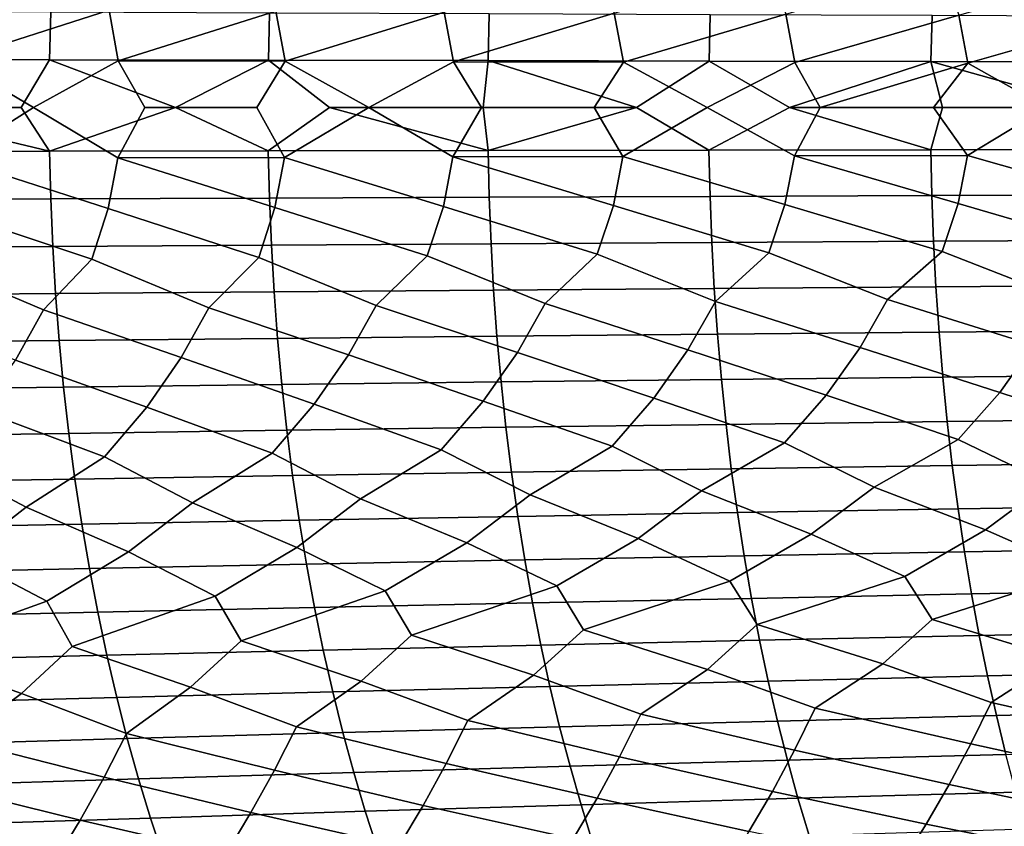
# Model space of a CAD drawing. Header units: metres. Extents: x -240 to 45, y -77 to 27.
# Tile 216 of 256: x -142 to -133, y -7 to 1. Entities that reach past the tile are written whole.
import ezdxf

# ---------------------------------------------------------------- set-up
doc = ezdxf.new("R2010")
doc.units = ezdxf.units.M
doc.layers.add('solid_102011X2', color=7, linetype='CONTINUOUS')

msp = doc.modelspace()

# ---------------------------------------------------------------- linework, layer by layer
at = {"layer": 'solid_102011X2'}
for points in [[(-141.323959, 1.409499, 340.874695), (-141.173981, 0.927342, 340.923065), (-142.661224, 0.44951, 339.842346), (-142.748779, 0.937319, 339.813049)], [(-139.73259, 1.394621, 341.961639), (-139.583038, 0.917567, 342.007385), (-141.08667, 0.444729, 340.950836), (-141.173981, 0.927342, 340.923065)], [(-138.125397, 1.380064, 343.0224), (-137.976318, 0.908003, 343.065552), (-139.495972, 0.440044, 342.033661), (-139.583038, 0.917567, 342.007385)], [(-136.502762, 1.36584, 344.056549), (-136.354187, 0.898659, 344.097076), (-137.889526, 0.435462, 343.090332), (-137.976318, 0.908003, 343.065552)], [(-134.865067, 1.351964, 345.063568), (-134.717041, 0.889546, 345.101501), (-136.2677, 0.430985, 344.120331), (-136.354187, 0.898659, 344.097076)], [(-133.212677, 1.338451, 346.042969), (-133.065247, 0.880671, 346.078278), (-134.63089, 0.426618, 345.12323), (-134.717041, 0.889546, 345.101501)], [(-131.546005, 1.325311, 346.994263), (-131.3992, 0.872042, 347.026947), (-132.979431, 0.422367, 346.09848), (-133.065247, 0.880671, 346.078278)], [(-141.730133, 0.908589, 367.659668), (-143.805832, 0.917446, 366.74823), (-143.8181, 0.458848, 366.772339), (-141.741943, 0.454418, 367.683746)], [(-141.173981, 0.927342, 340.923065), (-141.08667, 0.444729, 340.950836), (-141.897415, 0, 340.374817), (-142.661224, 0.44951, 339.842346)], [(-139.643692, 0.899971, 368.541382), (-141.730133, 0.908589, 367.659668), (-141.741943, 0.454418, 367.683746), (-139.655029, 0.450108, 368.56543)], [(-139.583038, 0.917567, 342.007385), (-139.495972, 0.440044, 342.033661), (-141.08667, 0.444729, 340.950836)], [(-137.546753, 0.891594, 369.392944), (-139.643692, 0.899971, 368.541382), (-139.655029, 0.450108, 368.56543), (-137.557617, 0.445919, 369.416931)], [(-137.976318, 0.908003, 343.065552), (-137.889526, 0.435462, 343.090332), (-138.695892, 0, 342.555054), (-139.495972, 0.440044, 342.033661)], [(-136.354187, 0.898659, 344.097076), (-136.2677, 0.430985, 344.120331), (-137.889526, 0.435462, 343.090332)], [(-135.439575, 0.883461, 370.213959), (-137.546753, 0.891594, 369.392944), (-137.557617, 0.445919, 369.416931), (-135.449982, 0.441851, 370.237885)], [(-134.717041, 0.889546, 345.101501), (-134.63089, 0.426618, 345.12323), (-135.469177, 0, 344.605042), (-136.2677, 0.430985, 344.120331)], [(-133.322433, 0.875575, 371.004028), (-135.439575, 0.883461, 370.213959), (-135.449982, 0.441851, 370.237885), (-133.332382, 0.437907, 371.027893)], [(-133.065247, 0.880671, 346.078278), (-132.979431, 0.422367, 346.09848), (-134.38942, 0, 345.259125), (-134.63089, 0.426618, 345.12323)], [(-131.195572, 0.867939, 371.762695), (-133.322433, 0.875575, 371.004028), (-133.332382, 0.437907, 371.027893), (-131.205063, 0.434088, 371.78653)], [(-131.3992, 0.872042, 347.026947), (-131.313766, 0.418233, 347.045624), (-132.225327, 0, 346.523041), (-132.979431, 0.422367, 346.09848)], [(-141.741943, 0.454418, 367.683746), (-143.8181, 0.458848, 366.772339), (-143.486588, 0, 366.929993), (-142.013336, 0, 367.576294)], [(-142.661224, 0.44951, 339.842346), (-141.897415, 0, 340.374817), (-142.66507, -0.487529, 339.84137), (-142.95752, 0, 339.619598)], [(-141.741943, 0.454418, 367.683746), (-142.013336, 0, 367.576294), (-141.742523, -0.41899, 367.684937), (-140.542114, 0, 368.204468)], [(-141.08667, 0.444729, 340.950836), (-140.833527, 0, 341.115906), (-141.0905, -0.482344, 340.949921), (-141.897415, 0, 340.374817)], [(-139.655029, 0.450108, 368.56543), (-141.741943, 0.454418, 367.683746), (-140.542114, 0, 368.204468)], [(-141.08667, 0.444729, 340.950836), (-139.495972, 0.440044, 342.033661), (-139.766327, 0, 341.842621), (-140.833527, 0, 341.115906)], [(-139.655029, 0.450108, 368.56543), (-140.542114, 0, 368.204468), (-139.655594, -0.415016, 368.56662), (-139.073059, 0, 368.814697)], [(-139.495972, 0.440044, 342.033661), (-138.695892, 0, 342.555054), (-139.499786, -0.477263, 342.032806), (-139.766327, 0, 341.842621)], [(-137.557617, 0.445919, 369.416931), (-139.655029, 0.450108, 368.56543), (-139.073059, 0, 368.814697), (-137.606384, 0, 369.406952)], [(-137.889526, 0.435462, 343.090332), (-137.62265, 0, 343.252991), (-137.893326, -0.472292, 343.089508), (-138.695892, 0, 342.555054)], [(-137.889526, 0.435462, 343.090332), (-136.2677, 0.430985, 344.120331), (-136.547058, 0, 343.93631), (-137.62265, 0, 343.252991)], [(-137.557617, 0.445919, 369.416931), (-137.606384, 0, 369.406952), (-136.142319, 0, 369.981384)], [(-135.449982, 0.441851, 370.237885), (-137.557617, 0.445919, 369.416931), (-136.142319, 0, 369.981384)], [(-136.2677, 0.430985, 344.120331), (-135.469177, 0, 344.605042), (-136.271484, -0.467437, 344.119598), (-136.547058, 0, 343.93631)], [(-135.449982, 0.441851, 370.237885), (-136.142319, 0, 369.981384), (-135.4505, -0.407402, 370.239105), (-134.68103, 0, 370.538055)], [(-134.63089, 0.426618, 345.12323), (-134.38942, 0, 345.259125), (-134.634644, -0.462701, 345.122528), (-135.469177, 0, 344.605042)], [(-133.332382, 0.437907, 371.027893), (-135.449982, 0.441851, 370.237885), (-134.68103, 0, 370.538055)], [(-133.332382, 0.437907, 371.027893), (-134.68103, 0, 370.538055), (-133.222549, 0, 371.077087)], [(-132.979431, 0.422367, 346.09848), (-133.308105, 0, 345.898438), (-134.38942, 0, 345.259125)], [(-133.332382, 0.437907, 371.027893), (-133.222549, 0, 371.077087), (-131.766998, 0, 371.598602)], [(-131.205063, 0.434088, 371.78653), (-133.332382, 0.437907, 371.027893), (-131.766998, 0, 371.598602)], [(-132.979431, 0.422367, 346.09848), (-132.225327, 0, 346.523041), (-132.983185, -0.458089, 346.09787), (-133.308105, 0, 345.898438)], [(-143.486588, 0, 366.929993), (-143.81871, -0.423074, 366.773529), (-141.742523, -0.41899, 367.684937)], [(-142.013336, 0, 367.576294), (-143.486588, 0, 366.929993), (-141.742523, -0.41899, 367.684937)], [(-140.542114, 0, 368.204468), (-141.742523, -0.41899, 367.684937), (-139.655594, -0.415016, 368.56662)], [(-139.073059, 0, 368.814697), (-139.655594, -0.415016, 368.56662), (-137.558167, -0.411153, 369.418121)], [(-137.606384, 0, 369.406952), (-139.073059, 0, 368.814697), (-137.558167, -0.411153, 369.418121)], [(-136.142319, 0, 369.981384), (-137.606384, 0, 369.406952), (-137.558167, -0.411153, 369.418121)], [(-136.142319, 0, 369.981384), (-137.558167, -0.411153, 369.418121), (-135.4505, -0.407402, 370.239105)], [(-134.68103, 0, 370.538055), (-135.4505, -0.407402, 370.239105), (-133.33287, -0.403766, 371.029083)], [(-133.222549, 0, 371.077087), (-134.68103, 0, 370.538055), (-133.33287, -0.403766, 371.029083)], [(-131.766998, 0, 371.598602), (-133.222549, 0, 371.077087), (-133.33287, -0.403766, 371.029083), (-131.205536, -0.400244, 371.78772)], [(-141.182785, -0.964928, 340.920471), (-142.66507, -0.487529, 339.84137), (-141.897415, 0, 340.374817), (-141.0905, -0.482344, 340.949921)], [(-139.499786, -0.477263, 342.032806), (-141.0905, -0.482344, 340.949921), (-140.833527, 0, 341.115906), (-139.766327, 0, 341.842621)], [(-137.985062, -0.944803, 343.063263), (-139.499786, -0.477263, 342.032806), (-138.695892, 0, 342.555054), (-137.893326, -0.472292, 343.089508)], [(-136.271484, -0.467437, 344.119598), (-137.893326, -0.472292, 343.089508), (-137.62265, 0, 343.252991), (-136.547058, 0, 343.93631)], [(-134.725708, -0.925596, 345.099518), (-136.271484, -0.467437, 344.119598), (-135.469177, 0, 344.605042), (-134.634644, -0.462701, 345.122528)], [(-132.983185, -0.458089, 346.09787), (-134.634644, -0.462701, 345.122528), (-134.38942, 0, 345.259125), (-133.308105, 0, 345.898438)], [(-131.407791, -0.907381, 347.025269), (-132.983185, -0.458089, 346.09787), (-132.225327, 0, 346.523041), (-131.31749, -0.453606, 347.045074)], [(-141.742523, -0.41899, 367.684937), (-143.81871, -0.423074, 366.773529), (-143.807083, -0.881753, 366.750671), (-141.731339, -0.873241, 367.66214)], [(-139.655594, -0.415016, 368.56662), (-141.742523, -0.41899, 367.684937), (-141.731339, -0.873241, 367.66214), (-139.644836, -0.864958, 368.543854)], [(-137.558167, -0.411153, 369.418121), (-139.655594, -0.415016, 368.56662), (-139.644836, -0.864958, 368.543854), (-137.547852, -0.856907, 369.395386)], [(-136.3629, -0.93508, 344.09494), (-137.893326, -0.472292, 343.089508), (-136.271484, -0.467437, 344.119598)], [(-135.4505, -0.407402, 370.239105), (-137.558167, -0.411153, 369.418121), (-137.547852, -0.856907, 369.395386), (-135.440643, -0.84909, 370.2164)], [(-134.87883, -1.387965, 345.06015), (-136.3629, -0.93508, 344.09494), (-136.271484, -0.467437, 344.119598), (-134.725708, -0.925596, 345.099518)], [(-133.33287, -0.403766, 371.029083), (-135.4505, -0.407402, 370.239105), (-135.440643, -0.84909, 370.2164), (-133.323456, -0.841511, 371.006439)], [(-133.226379, -1.374089, 346.039795), (-134.725708, -0.925596, 345.099518), (-134.634644, -0.462701, 345.122528), (-133.073883, -0.916361, 346.076447)], [(-133.073883, -0.916361, 346.076447), (-134.634644, -0.462701, 345.122528), (-132.983185, -0.458089, 346.09787)], [(-131.205536, -0.400244, 371.78772), (-133.33287, -0.403766, 371.029083), (-133.323456, -0.841511, 371.006439), (-131.196533, -0.834172, 371.765137)], [(-131.559647, -1.360597, 346.991333), (-133.073883, -0.916361, 346.076447), (-132.983185, -0.458089, 346.09787), (-131.407791, -0.907381, 347.025269)], [(-141.337906, -1.44704, 340.870331), (-142.757599, -0.97531, 339.810333), (-142.66507, -0.487529, 339.84137), (-141.182785, -0.964928, 340.920471)], [(-139.74649, -1.431764, 341.957489), (-141.182785, -0.964928, 340.920471), (-141.0905, -0.482344, 340.949921), (-139.591812, -0.954756, 342.004944)], [(-139.591812, -0.954756, 342.004944), (-141.0905, -0.482344, 340.949921), (-139.499786, -0.477263, 342.032806)], [(-138.139252, -1.416817, 343.018494), (-139.591812, -0.954756, 342.004944), (-139.499786, -0.477263, 342.032806), (-137.985062, -0.944803, 343.063263)], [(-136.516571, -1.402212, 344.052887), (-137.985062, -0.944803, 343.063263), (-137.893326, -0.472292, 343.089508), (-136.3629, -0.93508, 344.09494)], [(-133.323456, -0.841511, 371.006439), (-135.440643, -0.84909, 370.2164), (-135.423859, -1.289465, 370.177795), (-133.307419, -1.277954, 370.967926)], [(-131.196533, -0.834172, 371.765137), (-133.323456, -0.841511, 371.006439), (-133.307419, -1.277954, 370.967926), (-131.181244, -1.266808, 371.726685)], [(-141.731339, -0.873241, 367.66214), (-143.807083, -0.881753, 366.750671), (-143.787277, -1.339069, 366.711761), (-141.712296, -1.326142, 367.623291)], [(-139.644836, -0.864958, 368.543854), (-141.731339, -0.873241, 367.66214), (-141.712296, -1.326142, 367.623291), (-139.626556, -1.313563, 368.505066)], [(-137.547852, -0.856907, 369.395386), (-139.644836, -0.864958, 368.543854), (-139.626556, -1.313563, 368.505066), (-137.530334, -1.301336, 369.35672)], [(-135.440643, -0.84909, 370.2164), (-137.547852, -0.856907, 369.395386), (-137.530334, -1.301336, 369.35672), (-135.423859, -1.289465, 370.177795)], [(-136.3629, -0.93508, 344.09494), (-134.87883, -1.387965, 345.06015), (-135.388458, -1.852922, 344.825195), (-136.516571, -1.402212, 344.052887)], [(-134.725708, -0.925596, 345.099518), (-133.226379, -1.374089, 346.039795), (-133.747574, -1.834401, 345.807892), (-134.87883, -1.387965, 345.06015)], [(-133.073883, -0.916361, 346.076447), (-131.559647, -1.360597, 346.991333), (-132.092438, -1.816382, 346.762878), (-133.226379, -1.374089, 346.039795)], [(-142.757599, -0.97531, 339.810333), (-141.337906, -1.44704, 340.870331), (-141.801865, -1.931658, 340.62735), (-142.913132, -1.46263, 339.757507)], [(-141.182785, -0.964928, 340.920471), (-139.74649, -1.431764, 341.957489), (-140.221771, -1.911314, 341.715942), (-141.337906, -1.44704, 340.870331)], [(-139.591812, -0.954756, 342.004944), (-138.139252, -1.416817, 343.018494), (-138.625916, -1.891397, 342.778748), (-139.74649, -1.431764, 341.957489)], [(-137.985062, -0.944803, 343.063263), (-136.516571, -1.402212, 344.052887), (-137.014694, -1.871927, 343.815338), (-138.139252, -1.416817, 343.018494)], [(-139.626556, -1.313563, 368.505066), (-141.712296, -1.326142, 367.623291), (-141.685425, -1.776992, 367.568481), (-139.600754, -1.760136, 368.450378)], [(-137.530334, -1.301336, 369.35672), (-139.626556, -1.313563, 368.505066), (-139.600754, -1.760136, 368.450378), (-137.5056, -1.743751, 369.302124)], [(-135.423859, -1.289465, 370.177795), (-137.530334, -1.301336, 369.35672), (-137.5056, -1.743751, 369.302124), (-135.400177, -1.727844, 370.123291)], [(-133.307419, -1.277954, 370.967926), (-135.423859, -1.289465, 370.177795), (-135.400177, -1.727844, 370.123291), (-133.28479, -1.71242, 370.913544)], [(-131.181244, -1.266808, 371.726685), (-133.307419, -1.277954, 370.967926), (-133.28479, -1.71242, 370.913544), (-131.159668, -1.697484, 371.672424)], [(-141.712296, -1.326142, 367.623291), (-143.787277, -1.339069, 366.711761), (-143.759323, -1.794315, 366.65686), (-141.685425, -1.776992, 367.568481)], [(-136.516571, -1.402212, 344.052887), (-135.388458, -1.852922, 344.825195), (-135.651352, -2.314116, 344.760345), (-137.014694, -1.871927, 343.815338)], [(-134.87883, -1.387965, 345.06015), (-133.747574, -1.834401, 345.807892), (-134.009399, -2.290912, 345.747589), (-135.388458, -1.852922, 344.825195)], [(-133.226379, -1.374089, 346.039795), (-132.092438, -1.816382, 346.762878), (-132.353119, -2.268332, 346.707184), (-133.747574, -1.834401, 345.807892)], [(-142.913132, -1.46263, 339.757507), (-141.801865, -1.931658, 340.62735), (-142.06839, -2.412712, 340.544281), (-143.365814, -1.952411, 339.513519)], [(-141.337906, -1.44704, 340.870331), (-140.221771, -1.911314, 341.715942), (-140.487503, -2.387243, 341.63739), (-141.801865, -1.931658, 340.62735)], [(-139.74649, -1.431764, 341.957489), (-138.625916, -1.891397, 342.778748), (-138.890778, -2.362305, 342.704742), (-140.221771, -1.911314, 341.715942)], [(-138.139252, -1.416817, 343.018494), (-137.014694, -1.871927, 343.815338), (-137.27861, -2.337922, 343.745911), (-138.625916, -1.891397, 342.778748)], [(-141.685425, -1.776992, 367.568481), (-143.759323, -1.794315, 366.65686), (-143.723267, -2.246788, 366.58606), (-141.650757, -2.225096, 367.497833)], [(-139.600754, -1.760136, 368.450378), (-141.685425, -1.776992, 367.568481), (-141.650757, -2.225096, 367.497833), (-139.567474, -2.203988, 368.379852)], [(-137.5056, -1.743751, 369.302124), (-139.600754, -1.760136, 368.450378), (-139.567474, -2.203988, 368.379852), (-137.473679, -2.18347, 369.23172)], [(-135.400177, -1.727844, 370.123291), (-137.5056, -1.743751, 369.302124), (-137.473679, -2.18347, 369.23172), (-135.369644, -2.163551, 370.05304)], [(-133.28479, -1.71242, 370.913544), (-135.400177, -1.727844, 370.123291), (-135.369644, -2.163551, 370.05304), (-133.2556, -2.144236, 370.843414)], [(-131.159668, -1.697484, 371.672424), (-133.28479, -1.71242, 370.913544), (-133.2556, -2.144236, 370.843414), (-131.131821, -2.125534, 371.602448)], [(-135.975922, -2.773935, 344.678223), (-137.27861, -2.337922, 343.745911), (-137.014694, -1.871927, 343.815338), (-135.651352, -2.314116, 344.760345)], [(-134.332657, -2.746013, 345.671143), (-135.651352, -2.314116, 344.760345), (-135.388458, -1.852922, 344.825195), (-134.009399, -2.290912, 345.747589)], [(-132.674988, -2.718835, 346.636383), (-134.009399, -2.290912, 345.747589), (-133.747574, -1.834401, 345.807892), (-132.353119, -2.268332, 346.707184)], [(-140.81546, -2.861889, 341.538361), (-142.06839, -2.412712, 340.544281), (-141.801865, -1.931658, 340.62735), (-140.487503, -2.387243, 341.63739)], [(-139.217697, -2.831902, 342.611359), (-140.487503, -2.387243, 341.63739), (-140.221771, -1.911314, 341.715942), (-138.890778, -2.362305, 342.704742)], [(-137.604385, -2.802574, 343.658142), (-138.890778, -2.362305, 342.704742), (-138.625916, -1.891397, 342.778748), (-137.27861, -2.337922, 343.745911)], [(-133.2556, -2.144236, 370.843414), (-135.369644, -2.163551, 370.05304), (-135.332291, -2.595912, 369.967102), (-133.21991, -2.572737, 370.75766)], [(-131.131821, -2.125534, 371.602448), (-133.2556, -2.144236, 370.843414), (-133.21991, -2.572737, 370.75766), (-131.097778, -2.550295, 371.516876)], [(-141.650757, -2.225096, 367.497833), (-143.723267, -2.246788, 366.58606), (-143.679184, -2.69579, 366.499481), (-141.608368, -2.669761, 367.411377)], [(-139.567474, -2.203988, 368.379852), (-141.650757, -2.225096, 367.497833), (-141.608368, -2.669761, 367.411377), (-139.526779, -2.644432, 368.293579)], [(-137.473679, -2.18347, 369.23172), (-139.567474, -2.203988, 368.379852), (-139.526779, -2.644432, 368.293579), (-137.434662, -2.619813, 369.145599)], [(-135.369644, -2.163551, 370.05304), (-137.473679, -2.18347, 369.23172), (-137.434662, -2.619813, 369.145599), (-135.332291, -2.595912, 369.967102)], [(-136.375748, -3.232399, 344.569885), (-137.604385, -2.802574, 343.658142), (-137.27861, -2.337922, 343.745911), (-135.975922, -2.773935, 344.678223)], [(-134.731003, -3.199708, 345.569824), (-135.975922, -2.773935, 344.678223), (-135.651352, -2.314116, 344.760345), (-134.332657, -2.746013, 345.671143)], [(-133.071732, -3.167879, 346.542145), (-134.332657, -2.746013, 345.671143), (-134.009399, -2.290912, 345.747589), (-132.674988, -2.718835, 346.636383)], [(-131.398346, -3.136935, 347.486298), (-132.674988, -2.718835, 346.636383), (-132.353119, -2.268332, 346.707184), (-131.003311, -2.692418, 347.573486)], [(-141.219147, -3.335312, 341.409027), (-142.397308, -2.892508, 340.439636), (-142.06839, -2.412712, 340.544281), (-140.81546, -2.861889, 341.538361)], [(-139.620193, -3.300234, 342.489014), (-140.81546, -2.861889, 341.538361), (-140.487503, -2.387243, 341.63739), (-139.217697, -2.831902, 342.611359)], [(-138.005615, -3.265919, 343.542786), (-139.217697, -2.831902, 342.611359), (-138.890778, -2.362305, 342.704742), (-137.604385, -2.802574, 343.658142)], [(-137.434662, -2.619813, 369.145599), (-139.526779, -2.644432, 368.293579), (-139.478714, -3.080786, 368.191681), (-137.38858, -3.052103, 369.043915)], [(-135.332291, -2.595912, 369.967102), (-137.434662, -2.619813, 369.145599), (-137.38858, -3.052103, 369.043915), (-135.288177, -3.024256, 369.865631)], [(-133.21991, -2.572737, 370.75766), (-135.332291, -2.595912, 369.967102), (-135.288177, -3.024256, 369.865631), (-133.17775, -2.997254, 370.656403)], [(-131.097778, -2.550295, 371.516876), (-133.21991, -2.572737, 370.75766), (-133.17775, -2.997254, 370.656403), (-131.057571, -2.971109, 371.415833)], [(-141.608368, -2.669761, 367.411377), (-143.679184, -2.69579, 366.499481), (-143.627121, -3.140624, 366.397217), (-141.558319, -3.110296, 367.309326)], [(-139.526779, -2.644432, 368.293579), (-141.608368, -2.669761, 367.411377), (-141.558319, -3.110296, 367.309326), (-139.478714, -3.080786, 368.191681)], [(-132.210587, -3.58694, 347.184357), (-133.071732, -3.167879, 346.542145), (-132.674988, -2.718835, 346.636383), (-131.398346, -3.136935, 347.486298)], [(-137.156021, -3.696478, 344.243622), (-138.005615, -3.265919, 343.542786), (-137.604385, -2.802574, 343.658142), (-136.375748, -3.232399, 344.569885)], [(-135.521957, -3.658998, 345.251251), (-136.375748, -3.232399, 344.569885), (-135.975922, -2.773935, 344.678223), (-134.731003, -3.199708, 345.569824)], [(-133.873352, -3.622474, 346.231659), (-134.731003, -3.199708, 345.569824), (-134.332657, -2.746013, 345.671143), (-133.071732, -3.167879, 346.542145)], [(-141.967239, -3.814287, 341.062195), (-142.802063, -3.37112, 340.303345), (-142.397308, -2.892508, 340.439636), (-141.219147, -3.335312, 341.409027)], [(-140.379044, -3.77416, 342.148621), (-141.219147, -3.335312, 341.409027), (-140.81546, -2.861889, 341.538361), (-139.620193, -3.300234, 342.489014)], [(-138.775177, -3.734878, 343.209259), (-139.620193, -3.300234, 342.489014), (-139.217697, -2.831902, 342.611359), (-138.005615, -3.265919, 343.542786)], [(-133.17775, -2.997254, 370.656403), (-135.288177, -3.024256, 369.865631), (-135.237381, -3.447923, 369.748779), (-133.129211, -3.417137, 370.539764)], [(-131.057571, -2.971109, 371.415833), (-133.17775, -2.997254, 370.656403), (-133.129211, -3.417137, 370.539764), (-131.011276, -3.387327, 371.299438)], [(-139.478714, -3.080786, 368.191681), (-141.558319, -3.110296, 367.309326), (-141.500671, -3.546026, 367.191772), (-139.423386, -3.512378, 368.074371)], [(-137.38858, -3.052103, 369.043915), (-139.478714, -3.080786, 368.191681), (-139.423386, -3.512378, 368.074371), (-137.335526, -3.479673, 368.926819)], [(-135.288177, -3.024256, 369.865631), (-137.38858, -3.052103, 369.043915), (-137.335526, -3.479673, 368.926819), (-135.237381, -3.447923, 369.748779)], [(-141.558319, -3.110296, 367.309326), (-143.627121, -3.140624, 366.397217), (-143.567169, -3.580605, 366.27948), (-141.500671, -3.546026, 367.191772)], [(-132.811707, -4.030237, 347.016388), (-133.873352, -3.622474, 346.231659), (-133.071732, -3.167879, 346.542145), (-132.210587, -3.58694, 347.184357)], [(-137.762741, -4.154252, 344.042969), (-138.775177, -3.734878, 343.209259), (-138.005615, -3.265919, 343.542786), (-137.156021, -3.696478, 344.243622)], [(-136.126984, -4.111837, 345.061462), (-137.156021, -3.696478, 344.243622), (-136.375748, -3.232399, 344.569885), (-135.521957, -3.658998, 345.251251)], [(-134.476501, -4.070486, 346.052765), (-135.521957, -3.658998, 345.251251), (-134.731003, -3.199708, 345.569824), (-133.873352, -3.622474, 346.231659)], [(-142.578049, -4.287452, 340.829041), (-143.539429, -3.855223, 339.95047), (-142.802063, -3.37112, 340.303345), (-141.967239, -3.814287, 341.062195)], [(-140.988647, -4.242101, 341.92627), (-141.967239, -3.814287, 341.062195), (-141.219147, -3.335312, 341.409027), (-140.379044, -3.77416, 342.148621)], [(-139.383423, -4.197687, 342.997742), (-140.379044, -3.77416, 342.148621), (-139.620193, -3.300234, 342.489014), (-138.775177, -3.734878, 343.209259)], [(-135.237381, -3.447923, 369.748779), (-137.335526, -3.479673, 368.926819), (-137.275558, -3.901864, 368.794495), (-135.179993, -3.866258, 369.616699)], [(-133.129211, -3.417137, 370.539764), (-135.237381, -3.447923, 369.748779), (-135.179993, -3.866258, 369.616699), (-133.074371, -3.831734, 370.40799)], [(-131.011276, -3.387327, 371.299438), (-133.129211, -3.417137, 370.539764), (-133.074371, -3.831734, 370.40799), (-130.958969, -3.798305, 371.167938)], [(-141.500671, -3.546026, 367.191772), (-143.567169, -3.580605, 366.27948), (-143.499405, -4.015054, 366.146423), (-141.435547, -3.976274, 367.058929)], [(-139.423386, -3.512378, 368.074371), (-141.500671, -3.546026, 367.191772), (-141.435547, -3.976274, 367.058929), (-139.36084, -3.93854, 367.941772)], [(-137.335526, -3.479673, 368.926819), (-139.423386, -3.512378, 368.074371), (-139.36084, -3.93854, 367.941772), (-137.275558, -3.901864, 368.794495)], [(-135.250168, -4.51958, 345.78952), (-136.126984, -4.111837, 345.061462), (-135.521957, -3.658998, 345.251251), (-134.476501, -4.070486, 346.052765)], [(-133.583282, -4.474433, 346.767426), (-134.476501, -4.070486, 346.052765), (-133.873352, -3.622474, 346.231659), (-132.811707, -4.030237, 347.016388)], [(-131.902222, -4.430531, 347.717224), (-132.811707, -4.030237, 347.016388), (-132.210587, -3.58694, 347.184357), (-131.132965, -3.991114, 347.951874)], [(-138.539902, -4.613453, 343.75119), (-139.383423, -4.197687, 342.997742), (-138.775177, -3.734878, 343.209259), (-137.762741, -4.154252, 344.042969)], [(-136.902496, -4.565936, 344.783936), (-137.762741, -4.154252, 344.042969), (-137.156021, -3.696478, 344.243622), (-136.126984, -4.111837, 345.061462)], [(-141.768417, -4.711787, 341.60614), (-142.578049, -4.287452, 340.829041), (-141.967239, -3.814287, 341.062195), (-140.988647, -4.242101, 341.92627)], [(-140.162003, -4.662085, 342.691772), (-140.988647, -4.242101, 341.92627), (-140.379044, -3.77416, 342.148621), (-139.383423, -4.197687, 342.997742)], [(-133.074371, -3.831734, 370.40799), (-135.179993, -3.866258, 369.616699), (-135.116058, -4.278609, 369.469635), (-133.013275, -4.2404, 370.26123)], [(-130.958969, -3.798305, 371.167938), (-133.074371, -3.831734, 370.40799), (-133.013275, -4.2404, 370.26123), (-130.900696, -4.203404, 371.021484)], [(-139.36084, -3.93854, 367.941772), (-141.435547, -3.976274, 367.058929), (-141.362991, -4.400373, 366.911011), (-139.291183, -4.358609, 367.794128)], [(-137.275558, -3.901864, 368.794495), (-139.36084, -3.93854, 367.941772), (-139.291183, -4.358609, 367.794128), (-137.208786, -4.318017, 368.647156)], [(-135.179993, -3.866258, 369.616699), (-137.275558, -3.901864, 368.794495), (-137.208786, -4.318017, 368.647156), (-135.116058, -4.278609, 369.469635)], [(-141.435547, -3.976274, 367.058929), (-143.499405, -4.015054, 366.146423), (-143.42395, -4.443295, 365.99823), (-141.362991, -4.400373, 366.911011)], [(-133.32132, -4.885087, 347.129272), (-133.583282, -4.474433, 346.767426), (-132.811707, -4.030237, 347.016388), (-131.902222, -4.430531, 347.717224)], [(-136.648132, -4.984478, 345.160889), (-136.902496, -4.565936, 344.783936), (-136.126984, -4.111837, 345.061462), (-135.250168, -4.51958, 345.78952)], [(-134.991928, -4.934119, 346.158936), (-135.250168, -4.51958, 345.78952), (-134.476501, -4.070486, 346.052765), (-133.583282, -4.474433, 346.767426)], [(-139.915848, -5.088977, 343.08374), (-140.162003, -4.662085, 342.691772), (-139.383423, -4.197687, 342.997742), (-138.539902, -4.613453, 343.75119)], [(-138.289566, -5.036114, 344.135681), (-138.539902, -4.613453, 343.75119), (-137.762741, -4.154252, 344.042969), (-136.902496, -4.565936, 344.783936)], [(-130.900696, -4.203404, 371.021484), (-133.013275, -4.2404, 370.26123), (-132.94606, -4.642509, 370.099731), (-130.836578, -4.602001, 370.860352)], [(-143.121475, -5.198184, 340.901611), (-143.35878, -4.762512, 340.494781), (-142.578049, -4.287452, 340.829041), (-141.768417, -4.711787, 341.60614)], [(-141.526611, -5.143017, 342.005554), (-141.768417, -4.711787, 341.60614), (-140.988647, -4.242101, 341.92627), (-140.162003, -4.662085, 342.691772)], [(-137.208786, -4.318017, 368.647156), (-139.291183, -4.358609, 367.794128), (-139.214539, -4.771941, 367.631653), (-137.1353, -4.727494, 368.484985)], [(-135.116058, -4.278609, 369.469635), (-137.208786, -4.318017, 368.647156), (-137.1353, -4.727494, 368.484985), (-135.045715, -4.684345, 369.3078)], [(-133.013275, -4.2404, 370.26123), (-135.116058, -4.278609, 369.469635), (-135.045715, -4.684345, 369.3078), (-132.94606, -4.642509, 370.099731)], [(-141.362991, -4.400373, 366.911011), (-143.42395, -4.443295, 365.99823), (-143.340927, -4.864671, 365.835144), (-141.283173, -4.817671, 366.74826)], [(-139.291183, -4.358609, 367.794128), (-141.362991, -4.400373, 366.911011), (-141.283173, -4.817671, 366.74826), (-139.214539, -4.771941, 367.631653)], [(-133.792282, -5.309257, 347.090515), (-134.991928, -4.934119, 346.158936), (-133.583282, -4.474433, 346.767426), (-133.32132, -4.885087, 347.129272)], [(-132.104462, -5.25715, 348.040283), (-133.32132, -4.885087, 347.129272), (-131.902222, -4.430531, 347.717224), (-131.636703, -4.837417, 348.071472)], [(-137.125168, -5.417851, 345.106995), (-138.289566, -5.036114, 344.135681), (-136.902496, -4.565936, 344.783936), (-136.648132, -4.984478, 345.160889)], [(-135.465973, -5.362838, 346.112579), (-136.648132, -4.984478, 345.160889), (-135.250168, -4.51958, 345.78952), (-134.991928, -4.934119, 346.158936)], [(-130.836578, -4.602001, 370.860352), (-132.94606, -4.642509, 370.099731), (-132.872818, -5.037438, 369.923737), (-130.766724, -4.99348, 370.684723)], [(-140.398544, -5.53195, 343.014709), (-141.526611, -5.143017, 342.005554), (-140.162003, -4.662085, 342.691772), (-139.915848, -5.088977, 343.08374)], [(-138.769485, -5.47424, 344.074219), (-139.915848, -5.088977, 343.08374), (-138.539902, -4.613453, 343.75119), (-138.289566, -5.036114, 344.135681)], [(-135.045715, -4.684345, 369.3078), (-137.1353, -4.727494, 368.484985), (-137.055237, -5.129662, 368.308289), (-134.96907, -5.082837, 369.13147)], [(-132.94606, -4.642509, 370.099731), (-135.045715, -4.684345, 369.3078), (-134.96907, -5.082837, 369.13147), (-132.872818, -5.037438, 369.923737)], [(-142.011993, -5.590929, 341.928986), (-143.121475, -5.198184, 340.901611), (-141.768417, -4.711787, 341.60614), (-141.526611, -5.143017, 342.005554)], [(-139.214539, -4.771941, 367.631653), (-141.283173, -4.817671, 366.74826), (-141.196198, -5.227524, 366.570862), (-139.131027, -5.177896, 367.45462)], [(-137.1353, -4.727494, 368.484985), (-139.214539, -4.771941, 367.631653), (-139.131027, -5.177896, 367.45462), (-137.055237, -5.129662, 368.308289)], [(-141.283173, -4.817671, 366.74826), (-143.340927, -4.864671, 365.835144), (-143.250458, -5.278531, 365.65744), (-141.196198, -5.227524, 366.570862)], [(-132.757919, -5.676454, 347.923279), (-133.792282, -5.309257, 347.090515), (-133.32132, -4.885087, 347.129272), (-132.104462, -5.25715, 348.040283)], [(-134.436737, -5.732772, 346.96933), (-135.465973, -5.362838, 346.112579), (-134.991928, -4.934119, 346.158936), (-133.792282, -5.309257, 347.090515)], [(-137.751801, -5.85003, 344.978729), (-138.769485, -5.47424, 344.074219), (-138.289566, -5.036114, 344.135681), (-137.125168, -5.417851, 345.106995)], [(-136.101486, -5.790648, 345.987671), (-137.125168, -5.417851, 345.106995), (-136.648132, -4.984478, 345.160889), (-135.465973, -5.362838, 346.112579)], [(-132.872818, -5.037438, 369.923737), (-134.96907, -5.082837, 369.13147), (-134.88623, -5.473464, 368.940857), (-132.793655, -5.424571, 369.733551)], [(-130.766724, -4.99348, 370.684723), (-132.872818, -5.037438, 369.923737), (-132.793655, -5.424571, 369.733551), (-130.691223, -5.37723, 370.494934)], [(-141.007599, -5.973081, 342.880981), (-142.011993, -5.590929, 341.928986), (-141.526611, -5.143017, 342.005554), (-140.398544, -5.53195, 343.014709)], [(-139.387283, -5.91086, 343.943024), (-140.398544, -5.53195, 343.014709), (-139.915848, -5.088977, 343.08374), (-138.769485, -5.47424, 344.074219)], [(-137.055237, -5.129662, 368.308289), (-139.131027, -5.177896, 367.45462), (-139.040756, -5.575842, 367.263245), (-136.968689, -5.523893, 368.117279)], [(-134.96907, -5.082837, 369.13147), (-137.055237, -5.129662, 368.308289), (-136.968689, -5.523893, 368.117279), (-134.88623, -5.473464, 368.940857)], [(-142.61235, -6.036634, 341.793121), (-143.609421, -5.651119, 340.817474), (-143.121475, -5.198184, 340.901611), (-142.011993, -5.590929, 341.928986)], [(-141.196198, -5.227524, 366.570862), (-143.250458, -5.278531, 365.65744), (-143.152664, -5.684228, 365.465393), (-141.102173, -5.629292, 366.37915)], [(-139.131027, -5.177896, 367.45462), (-141.196198, -5.227524, 366.570862), (-141.102173, -5.629292, 366.37915), (-139.040756, -5.575842, 367.263245)], [(-131.255585, -6.014572, 349.006378), (-132.757919, -5.676454, 347.923279), (-132.104462, -5.25715, 348.040283), (-131.06543, -5.62172, 348.848999)], [(-132.952087, -6.073206, 348.079193), (-134.436737, -5.732772, 346.96933), (-133.792282, -5.309257, 347.090515), (-132.757919, -5.676454, 347.923279)], [(-136.30368, -6.195525, 346.140656), (-137.751801, -5.85003, 344.978729), (-137.125168, -5.417851, 345.106995), (-136.101486, -5.790648, 345.987671)], [(-134.634918, -6.133533, 347.123779), (-136.101486, -5.790648, 345.987671), (-135.465973, -5.362838, 346.112579), (-134.436737, -5.732772, 346.96933)], [(-132.793655, -5.424571, 369.733551), (-134.88623, -5.473464, 368.940857), (-134.797318, -5.855628, 368.736328), (-132.708694, -5.803315, 369.529419)], [(-132.793655, -5.424571, 369.733551), (-132.708694, -5.803315, 369.529419), (-130.610184, -5.752664, 370.291229), (-130.691223, -5.37723, 370.494934)], [(-139.597519, -6.324267, 344.093048), (-141.007599, -5.973081, 342.880981), (-140.398544, -5.53195, 343.014709), (-139.387283, -5.91086, 343.943024)], [(-137.958008, -6.259123, 345.130249), (-139.387283, -5.91086, 343.943024), (-138.769485, -5.47424, 344.074219), (-137.751801, -5.85003, 344.978729)], [(-136.968689, -5.523893, 368.117279), (-139.040756, -5.575842, 367.263245), (-138.943893, -5.965169, 367.057892), (-136.875809, -5.909585, 367.912323)], [(-134.88623, -5.473464, 368.940857), (-136.968689, -5.523893, 368.117279), (-136.875809, -5.909585, 367.912323), (-134.797318, -5.855628, 368.736328)], [(-141.102173, -5.629292, 366.37915), (-143.152664, -5.684228, 365.465393), (-143.047714, -6.081145, 365.259277), (-141.001282, -6.022362, 366.173401)], [(-141.221863, -6.390895, 343.02951), (-142.61235, -6.036634, 341.793121), (-142.011993, -5.590929, 341.928986), (-141.007599, -5.973081, 342.880981)], [(-139.040756, -5.575842, 367.263245), (-141.102173, -5.629292, 366.37915), (-141.001282, -6.022362, 366.173401), (-138.943893, -5.965169, 367.057892)], [(-132.757919, -5.676454, 347.923279), (-131.255585, -6.014572, 349.006378), (-131.458115, -6.398735, 349.1745), (-132.952087, -6.073206, 348.079193)], [(-136.101486, -5.790648, 345.987671), (-134.634918, -6.133533, 347.123779), (-134.846008, -6.525462, 347.288818), (-136.30368, -6.195525, 346.140656)], [(-134.797318, -5.855628, 368.736328), (-134.702499, -6.228736, 368.518127), (-132.618073, -6.173083, 369.311676), (-132.708694, -5.803315, 369.529419)], [(-134.436737, -5.732772, 346.96933), (-132.952087, -6.073206, 348.079193), (-133.15889, -6.461199, 348.245758), (-134.634918, -6.133533, 347.123779)], [(-132.708694, -5.803315, 369.529419), (-132.618073, -6.173083, 369.311676), (-130.523758, -6.1192, 370.073975), (-130.610184, -5.752664, 370.291229)], [(-139.387283, -5.91086, 343.943024), (-137.958008, -6.259123, 345.130249), (-138.177673, -6.659227, 345.292145), (-139.597519, -6.324267, 344.093048)], [(-138.943893, -5.965169, 367.057892), (-138.840561, -6.345276, 366.838837), (-136.776749, -6.28614, 367.693695), (-136.875809, -5.909585, 367.912323)], [(-137.751801, -5.85003, 344.978729), (-136.30368, -6.195525, 346.140656), (-136.519058, -6.591492, 346.304108), (-137.958008, -6.259123, 345.130249)], [(-136.875809, -5.909585, 367.912323), (-136.776749, -6.28614, 367.693695), (-134.702499, -6.228736, 368.518127), (-134.797318, -5.855628, 368.736328)], [(-141.007599, -5.973081, 342.880981), (-139.597519, -6.324267, 344.093048), (-139.821487, -6.728602, 344.253387), (-141.221863, -6.390895, 343.02951)], [(-141.001282, -6.022362, 366.173401), (-140.893661, -6.406124, 365.953918), (-138.840561, -6.345276, 366.838837), (-138.943893, -5.965169, 367.057892)], [(-141.001282, -6.022362, 366.173401), (-143.047714, -6.081145, 365.259277), (-142.935776, -6.468664, 365.039398), (-140.893661, -6.406124, 365.953918)], [(-142.61235, -6.036634, 341.793121), (-141.221863, -6.390895, 343.02951), (-141.450134, -6.799552, 343.188263), (-142.830658, -6.458945, 341.940125)], [(-132.952087, -6.073206, 348.079193), (-131.458115, -6.398735, 349.1745), (-131.672714, -6.773628, 349.353149), (-133.15889, -6.461199, 348.245758)], [(-136.30368, -6.195525, 346.140656), (-134.846008, -6.525462, 347.288818), (-135.069687, -6.907966, 347.464172), (-136.519058, -6.591492, 346.304108)], [(-134.634918, -6.133533, 347.123779), (-133.15889, -6.461199, 348.245758), (-133.378036, -6.839846, 348.42276), (-134.846008, -6.525462, 347.288818)], [(-134.702499, -6.228736, 368.518127), (-134.601883, -6.592207, 368.286652), (-132.521927, -6.533299, 369.080688), (-132.618073, -6.173083, 369.311676)], [(-138.840561, -6.345276, 366.838837), (-138.730927, -6.715567, 366.606415), (-136.671646, -6.65297, 367.461761), (-136.776749, -6.28614, 367.693695)], [(-137.958008, -6.259123, 345.130249), (-136.519058, -6.591492, 346.304108), (-136.747284, -6.977952, 346.477844), (-138.177673, -6.659227, 345.292145)], [(-136.776749, -6.28614, 367.693695), (-136.671646, -6.65297, 367.461761), (-134.601883, -6.592207, 368.286652), (-134.702499, -6.228736, 368.518127)], [(-140.893661, -6.406124, 365.953918), (-140.77948, -6.779978, 365.721069), (-138.730927, -6.715567, 366.606415), (-138.840561, -6.345276, 366.838837)], [(-139.597519, -6.324267, 344.093048), (-138.177673, -6.659227, 345.292145), (-138.410461, -7.049737, 345.464264), (-139.821487, -6.728602, 344.253387)], [(-142.830658, -6.458945, 341.940125), (-141.450134, -6.799552, 343.188263), (-141.692062, -7.198435, 343.357056), (-143.063232, -6.872012, 342.09729)], [(-142.935776, -6.468664, 365.039398), (-142.817017, -6.846183, 364.806122), (-140.77948, -6.779978, 365.721069), (-140.893661, -6.406124, 365.953918)], [(-141.221863, -6.390895, 343.02951), (-139.821487, -6.728602, 344.253387), (-140.058838, -7.123255, 344.423828), (-141.450134, -6.799552, 343.188263)], [(-133.15889, -6.461199, 348.245758), (-131.672714, -6.773628, 349.353149), (-131.899033, -7.138694, 349.542023), (-133.378036, -6.839846, 348.42276)], [(-134.846008, -6.525462, 347.288818), (-133.378036, -6.839846, 348.42276), (-133.609161, -7.208584, 348.609955), (-135.069687, -6.907966, 347.464172)], [(-134.601883, -6.592207, 368.286652), (-134.495651, -6.945487, 368.042236), (-132.420425, -6.883414, 368.836761), (-132.521927, -6.533299, 369.080688)], [(-138.730927, -6.715567, 366.606415), (-138.615173, -7.07548, 366.361023), (-136.560669, -7.009517, 367.216827), (-136.671646, -6.65297, 367.461761)], [(-138.177673, -6.659227, 345.292145), (-136.747284, -6.977952, 346.477844), (-136.988037, -7.35433, 346.661621), (-138.410461, -7.049737, 345.464264)], [(-136.519058, -6.591492, 346.304108), (-135.069687, -6.907966, 347.464172), (-135.305634, -7.280476, 347.649658), (-136.747284, -6.977952, 346.477844)], [(-136.671646, -6.65297, 367.461761), (-136.560669, -7.009517, 367.216827), (-134.495651, -6.945487, 368.042236), (-134.601883, -6.592207, 368.286652)], [(-140.77948, -6.779978, 365.721069), (-140.65892, -7.143357, 365.47522), (-138.615173, -7.07548, 366.361023), (-138.730927, -6.715567, 366.606415)], [(-139.821487, -6.728602, 344.253387), (-138.410461, -7.049737, 345.464264), (-138.656036, -7.430075, 345.646301), (-140.058838, -7.123255, 344.423828)], [(-142.817017, -6.846183, 364.806122), (-142.691605, -7.213125, 364.559814), (-140.65892, -7.143357, 365.47522), (-140.77948, -6.779978, 365.721069)], [(-141.450134, -6.799552, 343.188263), (-140.058838, -7.123255, 344.423828), (-140.309235, -7.50764, 344.604126), (-141.692062, -7.198435, 343.357056)], [(-133.378036, -6.839846, 348.42276), (-131.899033, -7.138694, 349.542023), (-132.137039, -7.493385, 349.740784), (-133.609161, -7.208584, 348.609955)]]:
    msp.add_3dface(points, dxfattribs=at)

doc.saveas('drawing.dxf')
